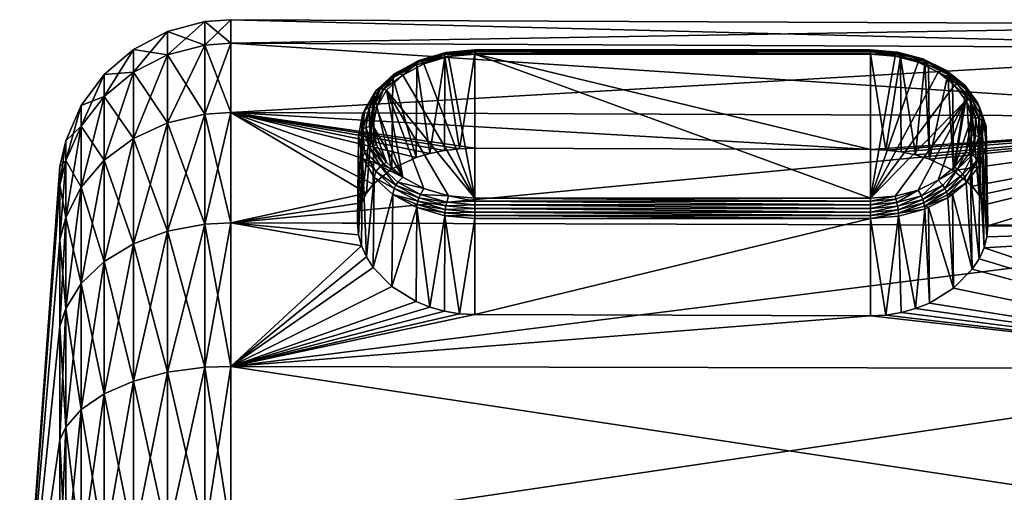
# Model space of a CAD drawing. Extents: x -0.145 to 0.145, y -0.548 to -0.002.
# Tile 112 of 256: x -0.145 to -0.111, y -0.09 to -0.074. Entities that reach past the tile are written whole.
import ezdxf

# ---------------------------------------------------------------- set-up
doc = ezdxf.new("R2010")
doc.units = 0
doc.layers.add('mesh', color=7, linetype='CONTINUOUS')

msp = doc.modelspace()

# ---------------------------------------------------------------- meshes
at = {"layer": 'mesh'}
mesh = msp.add_polyface(dxfattribs=at)
corners = [(-0.138511, -0.076974, -0.535922), (-0.137596, -0.074502, -0.541719), (-0.137596, -0.076917, -0.535889), (-0.138511, -0.074566, -0.541736), (-0.137596, -0.073679, -0.547975), (-0.138511, -0.073745, -0.547975), (-0.137596, -0.074502, -0.554231), (-0.138511, -0.074566, -0.554214), (-0.137596, -0.076917, -0.560061), (-0.138511, -0.076974, -0.560028), (-0.143354, -0.078585, -0.553137), (-0.142816, -0.076674, -0.547975), (-0.143354, -0.077905, -0.547975), (-0.142816, -0.077395, -0.553456), (-0.142816, -0.077395, -0.542494), (-0.142017, -0.076352, -0.542215), (-0.142017, -0.078575, -0.536847), (-0.142017, -0.075594, -0.547975), (-0.142017, -0.076352, -0.553735), (-0.142816, -0.079511, -0.558563), (-0.142017, -0.078575, -0.559103), (-0.140998, -0.075506, -0.541988), (-0.140998, -0.077817, -0.536409), (-0.140998, -0.074718, -0.547975), (-0.140998, -0.075506, -0.553962), (-0.140998, -0.077817, -0.559541), (-0.139809, -0.077274, -0.536096), (-0.139809, -0.074901, -0.541826), (-0.139809, -0.074091, -0.547975), (-0.139809, -0.074901, -0.554124), (-0.139809, -0.077274, -0.559855)]
mesh.append_faces([[corners[k] for k in face] for face in [(0, 1, 2, 2), (3, 1, 0, 0), (3, 4, 1, 1), (5, 4, 3, 3), (5, 6, 4, 4), (7, 6, 5, 5), (7, 8, 6, 6), (9, 8, 7, 7), (10, 11, 12, 12), (10, 13, 11, 11), (12, 11, 14, 14), (14, 15, 16, 16), (11, 15, 14, 14), (11, 17, 15, 15), (13, 17, 11, 11), (13, 18, 17, 17), (19, 18, 13, 13), (19, 20, 18, 18), (15, 21, 22, 22), (17, 21, 15, 15), (17, 23, 21, 21), (18, 23, 17, 17), (18, 24, 23, 23), (20, 24, 18, 18), (20, 25, 24, 24), (21, 26, 22, 22), (21, 27, 26, 26), (23, 27, 21, 21), (23, 28, 27, 27), (24, 28, 23, 23), (24, 29, 28, 28), (25, 29, 24, 24), (25, 30, 29, 29), (27, 0, 26, 26), (27, 3, 0, 0), (28, 3, 27, 27), (28, 5, 3, 3), (29, 5, 28, 28), (29, 7, 5, 5), (30, 7, 29, 29), (30, 9, 7, 7)]])
mesh = msp.add_polyface(dxfattribs=at)
corners = [(-0.12909, -0.078161, -0.561932), (-0.11529, -0.078203, -0.561888), (-0.137596, -0.076917, -0.560061), (-0.11529, -0.079906, -0.57101), (-0.12909, -0.074875, -0.565995), (-0.12909, -0.079906, -0.57101), (-0.11529, -0.074875, -0.565995), (-0.12909, -0.074871, -0.565291), (-0.11529, -0.074871, -0.565291), (-0.129622, -0.078179, -0.561962), (-0.130138, -0.074969, -0.565388), (-0.11529, -0.080129, -0.571138), (-0.12909, -0.08001, -0.571088), (-0.12909, -0.080129, -0.571138), (-0.11529, -0.08001, -0.571088), (-0.11529, -0.074793, -0.565394), (-0.12909, -0.074793, -0.565394), (-0.11529, -0.074744, -0.565515), (-0.12909, -0.074744, -0.565515), (-0.11529, -0.074728, -0.565643), (-0.12909, -0.074728, -0.565643), (-0.12909, -0.074746, -0.565772), (-0.11529, -0.074746, -0.565772), (-0.12909, -0.074796, -0.565892), (-0.11529, -0.074796, -0.565892), (-0.130134, -0.07489, -0.565491), (-0.130121, -0.07484, -0.56561), (-0.1301, -0.074822, -0.565737), (-0.130073, -0.074837, -0.565863), (-0.130073, -0.080038, -0.571047), (-0.1301, -0.080164, -0.571062), (-0.137596, -0.076917, -0.535889), (-0.098759, -0.077064, -0.535974), (-0.137596, -0.080758, -0.530883), (-0.137596, -0.074502, -0.541719), (-0.098759, -0.074666, -0.541763), (-0.137596, -0.073679, -0.547975), (-0.098759, -0.073848, -0.547975), (-0.137596, -0.074502, -0.554231), (-0.098759, -0.074666, -0.554187), (-0.098759, -0.077064, -0.559976), (-0.130009, -0.074961, -0.56608), (-0.130009, -0.079821, -0.570924)]
mesh.append_faces([[corners[k] for k in face] for face in [(0, 1, 2, 2), (3, 4, 5, 5), (3, 6, 4, 4), (1, 7, 8, 8), (1, 0, 7, 7), (9, 7, 0, 0), (9, 10, 7, 7), (11, 12, 13, 13), (14, 12, 11, 11), (14, 5, 12, 12), (3, 5, 14, 14), (15, 8, 7, 7), (16, 15, 7, 7), (16, 17, 15, 15), (18, 17, 16, 16), (18, 19, 17, 17), (20, 19, 18, 18), (21, 22, 20, 20), (23, 24, 21, 21), (4, 6, 23, 23), (25, 16, 7, 7), (26, 18, 16, 16), (27, 20, 18, 18), (28, 21, 20, 20), (13, 12, 29, 29), (27, 28, 20, 20), (30, 13, 29, 29), (26, 27, 18, 18), (25, 26, 16, 16), (10, 25, 7, 7), (31, 32, 33, 33), (34, 35, 31, 31), (36, 37, 34, 34), (38, 39, 36, 36), (2, 40, 38, 38), (5, 4, 41, 41), (41, 23, 21, 21), (41, 4, 23, 23), (12, 5, 42, 42), (28, 41, 21, 21), (29, 12, 42, 42)]])
mesh = msp.add_polyface(dxfattribs=at)
corners = [(-0.098453, -0.077156, -0.536027), (-0.098558, -0.077101, -0.535996), (-0.098558, -0.074708, -0.541774), (-0.11226, -0.075922, -0.567014), (-0.111848, -0.076478, -0.567569), (-0.111736, -0.076483, -0.567504), (-0.112366, -0.075962, -0.567078), (-0.112615, -0.075511, -0.56611), (-0.112441, -0.075722, -0.566139), (-0.112603, -0.075592, -0.56601), (-0.112701, -0.075423, -0.566337), (-0.112011, -0.075963, -0.566729), (-0.112648, -0.075454, -0.566222), (-0.137596, -0.074502, -0.541719), (-0.098759, -0.073848, -0.547975), (-0.098759, -0.074666, -0.541763), (-0.137596, -0.073679, -0.547975), (-0.098759, -0.074666, -0.554187), (-0.137596, -0.074502, -0.554231), (-0.098759, -0.077064, -0.559976), (-0.098261, -0.075149, -0.554058), (-0.098303, -0.074955, -0.55411), (-0.098303, -0.077323, -0.559827), (-0.098366, -0.074853, -0.554137), (-0.098303, -0.074147, -0.547975), (-0.098366, -0.074041, -0.547975), (-0.098303, -0.074955, -0.54184), (-0.098366, -0.074853, -0.541813), (-0.098303, -0.077323, -0.536123), (-0.098558, -0.074708, -0.554176), (-0.098558, -0.077101, -0.559955), (-0.098558, -0.073891, -0.547975), (-0.098759, -0.077064, -0.535974), (-0.111501, -0.076723, -0.567137), (-0.111955, -0.07611, -0.566526), (-0.112077, -0.075922, -0.566834), (-0.111565, -0.076565, -0.56733), (-0.112769, -0.075423, -0.566447), (-0.112934, -0.075508, -0.566625)]
mesh.append_faces([[corners[k] for k in face] for face in [(0, 1, 2, 2), (3, 4, 5, 5), (6, 4, 3, 3), (7, 8, 9, 9), (10, 11, 12, 12), (13, 14, 15, 15), (16, 17, 14, 14), (18, 19, 17, 17), (20, 21, 22, 22), (21, 23, 22, 22), (24, 23, 21, 21), (24, 25, 23, 23), (26, 25, 24, 24), (26, 27, 25, 25), (28, 27, 26, 26), (28, 0, 27, 27), (23, 29, 30, 30), (25, 29, 23, 23), (25, 31, 29, 29), (27, 31, 25, 25), (27, 2, 31, 31), (0, 2, 27, 27), (29, 17, 19, 19), (31, 17, 29, 29), (31, 14, 17, 17), (2, 14, 31, 31), (2, 15, 14, 14), (1, 15, 2, 2), (1, 32, 15, 15), (11, 33, 34, 34), (35, 36, 11, 11), (3, 5, 35, 35), (7, 34, 8, 8), (12, 34, 7, 7), (12, 11, 34, 34), (10, 35, 11, 11), (37, 35, 10, 10), (38, 35, 37, 37), (38, 3, 35, 35), (38, 6, 3, 3)]])
mesh = msp.add_polyface(dxfattribs=at)
corners = [(-0.111234, -0.081251, -0.565387), (-0.111404, -0.078479, -0.568887), (-0.111338, -0.081634, -0.565745), (-0.111511, -0.079793, -0.563872), (-0.111404, -0.077003, -0.567416), (-0.111338, -0.080134, -0.56425), (-0.098759, -0.085849, -0.568762), (-0.11423, -0.08389, -0.567583), (-0.114757, -0.083975, -0.567646), (-0.113243, -0.083557, -0.567336), (-0.113723, -0.083749, -0.567479), (-0.112396, -0.083037, -0.566936), (-0.111746, -0.082377, -0.566398), (-0.098759, -0.080878, -0.564947), (-0.111511, -0.082013, -0.566085), (-0.098759, -0.077064, -0.559976), (-0.111746, -0.079479, -0.563509), (-0.111202, -0.080868, -0.565013), (-0.112396, -0.078938, -0.562851), (-0.113243, -0.078536, -0.562332), (-0.113723, -0.078393, -0.56214), (-0.11423, -0.078289, -0.562), (-0.114757, -0.078225, -0.561915), (-0.11529, -0.078203, -0.561888), (-0.137596, -0.080758, -0.530883), (-0.098759, -0.077064, -0.535974), (-0.098759, -0.080878, -0.531003), (-0.137596, -0.076917, -0.535889), (-0.098759, -0.074666, -0.541763), (-0.098558, -0.080909, -0.564917), (-0.098558, -0.077101, -0.559955), (-0.098558, -0.074708, -0.554176), (-0.098558, -0.080909, -0.531033), (-0.098558, -0.077101, -0.535996), (-0.098558, -0.085871, -0.527226), (-0.098759, -0.085849, -0.527189), (-0.111267, -0.078087, -0.568496), (-0.111267, -0.077741, -0.568151), (-0.111267, -0.077395, -0.567806), (-0.111335, -0.077225, -0.567988), (-0.111414, -0.077826, -0.568732), (-0.111501, -0.076723, -0.567137), (-0.111565, -0.076565, -0.56733)]
mesh.append_faces([[corners[k] for k in face] for face in [(0, 1, 2, 2), (3, 4, 5, 5), (6, 7, 8, 8), (6, 9, 10, 10), (6, 11, 9, 9), (12, 11, 6, 6), (2, 13, 0, 0), (2, 6, 13, 13), (14, 6, 2, 2), (14, 12, 6, 6), (15, 16, 3, 3), (13, 17, 0, 0), (15, 17, 13, 13), (15, 5, 17, 17), (3, 5, 15, 15), (15, 18, 16, 16), (15, 19, 18, 18), (20, 19, 15, 15), (15, 21, 20, 20), (15, 22, 21, 21), (23, 22, 15, 15), (24, 25, 26, 26), (27, 28, 25, 25), (29, 13, 6, 6), (30, 13, 29, 29), (30, 15, 13, 13), (31, 15, 30, 30), (32, 25, 33, 33), (32, 26, 25, 25), (34, 35, 26, 26), (0, 36, 1, 1), (17, 36, 0, 0), (17, 37, 36, 36), (17, 38, 37, 37), (5, 38, 17, 17), (5, 4, 38, 38), (38, 36, 37, 37), (39, 36, 38, 38), (39, 40, 36, 36), (41, 38, 4, 4), (42, 39, 38, 38)]])
mesh = msp.add_polyface(dxfattribs=at)
corners = [(-0.137596, -0.076917, -0.560061), (-0.129622, -0.078179, -0.561962), (-0.12909, -0.078161, -0.561932), (-0.131116, -0.075255, -0.565674), (-0.130656, -0.07834, -0.562194), (-0.131136, -0.078481, -0.562388), (-0.130138, -0.074969, -0.565388), (-0.130149, -0.07824, -0.56205), (-0.1301, -0.074822, -0.565737), (-0.13099, -0.075106, -0.566132), (-0.130073, -0.074837, -0.565863), (-0.131042, -0.075098, -0.566013), (-0.131777, -0.075534, -0.566558), (-0.13185, -0.075538, -0.566451), (-0.131042, -0.079888, -0.570786), (-0.13099, -0.079769, -0.570779), (-0.13185, -0.079448, -0.570348), (-0.130073, -0.080038, -0.571047), (-0.1301, -0.080164, -0.571062), (-0.130121, -0.07484, -0.56561), (-0.131081, -0.075122, -0.565891), (-0.131906, -0.07557, -0.566338), (-0.131081, -0.080009, -0.570762), (-0.131906, -0.07956, -0.570315), (-0.130134, -0.07489, -0.565491), (-0.131107, -0.075175, -0.565776), (-0.131942, -0.07563, -0.566228), (-0.131107, -0.080124, -0.570708), (-0.130121, -0.080291, -0.571043), (-0.12909, -0.079906, -0.57101), (-0.132166, -0.076133, -0.567248), (-0.130009, -0.079821, -0.570924), (-0.131601, -0.075612, -0.566729), (-0.130866, -0.075212, -0.566331), (-0.130866, -0.079569, -0.570674), (-0.131601, -0.07917, -0.570275), (-0.130009, -0.074961, -0.56608), (-0.131777, -0.079341, -0.570352)]
mesh.append_faces([[corners[k] for k in face] for face in [(0, 1, 2, 2), (3, 4, 5, 5), (6, 4, 3, 3), (6, 7, 4, 4), (1, 7, 6, 6), (8, 9, 10, 10), (11, 9, 8, 8), (11, 12, 9, 9), (13, 12, 11, 11), (14, 15, 16, 16), (14, 17, 15, 15), (18, 17, 14, 14), (19, 11, 8, 8), (20, 11, 19, 19), (20, 13, 11, 11), (21, 13, 20, 20), (22, 14, 23, 23), (22, 18, 14, 14), (24, 20, 19, 19), (25, 20, 24, 24), (25, 21, 20, 20), (26, 21, 25, 25), (27, 28, 22, 22), (6, 25, 24, 24), (3, 25, 6, 6), (3, 26, 25, 25), (29, 30, 31, 31), (29, 32, 30, 30), (33, 32, 29, 29), (30, 34, 31, 31), (30, 35, 34, 34), (29, 36, 33, 33), (10, 33, 36, 36), (9, 33, 10, 10), (9, 32, 33, 33), (12, 32, 9, 9), (37, 34, 35, 35), (15, 34, 37, 37), (15, 31, 34, 34), (17, 31, 15, 15)]])
mesh = msp.add_polyface(dxfattribs=at)
corners = [(-0.113243, -0.078536, -0.562332), (-0.113273, -0.075265, -0.565683), (-0.112603, -0.075592, -0.56601), (-0.113407, -0.075199, -0.565618), (-0.112615, -0.075511, -0.56611), (-0.113415, -0.07512, -0.56572), (-0.113438, -0.075067, -0.565837), (-0.112648, -0.075454, -0.566222), (-0.113475, -0.075045, -0.565959), (-0.112701, -0.075423, -0.566337), (-0.113523, -0.075054, -0.566079), (-0.112769, -0.075423, -0.566447), (-0.114336, -0.074826, -0.565596), (-0.114355, -0.074808, -0.565724), (-0.11438, -0.074824, -0.56585), (-0.114409, -0.074871, -0.565967), (-0.11529, -0.074875, -0.565995), (-0.11444, -0.074948, -0.566067), (-0.11529, -0.074796, -0.565892), (-0.11529, -0.074746, -0.565772), (-0.11529, -0.074728, -0.565643), (-0.11529, -0.074744, -0.565515), (-0.12909, -0.074728, -0.565643), (-0.12909, -0.074746, -0.565772), (-0.12909, -0.074796, -0.565892), (-0.11529, -0.079906, -0.57101), (-0.113639, -0.075163, -0.566282), (-0.113723, -0.078393, -0.56214), (-0.114244, -0.074974, -0.565394), (-0.114757, -0.078225, -0.561915), (-0.11529, -0.074871, -0.565291), (-0.112934, -0.075508, -0.566625), (-0.11529, -0.074793, -0.565394)]
mesh.append_faces([[corners[k] for k in face] for face in [(0, 1, 2, 2), (0, 3, 1, 1), (4, 2, 1, 1), (5, 1, 3, 3), (5, 4, 1, 1), (6, 4, 5, 5), (6, 7, 4, 4), (8, 7, 6, 6), (8, 9, 7, 7), (10, 9, 8, 8), (10, 11, 9, 9), (12, 6, 5, 5), (13, 6, 12, 12), (13, 8, 6, 6), (14, 8, 13, 13), (14, 10, 8, 8), (15, 10, 14, 14), (15, 16, 17, 17), (15, 18, 16, 16), (14, 18, 15, 15), (14, 19, 18, 18), (13, 19, 14, 14), (13, 20, 19, 19), (12, 20, 13, 13), (12, 21, 20, 20), (22, 19, 20, 20), (23, 18, 19, 19), (24, 16, 18, 18), (25, 26, 17, 17), (27, 28, 3, 3), (29, 30, 28, 28), (5, 3, 28, 28), (26, 11, 10, 10), (26, 31, 11, 11), (12, 5, 28, 28), (15, 26, 10, 10), (17, 26, 15, 15), (28, 21, 12, 12), (28, 32, 21, 21), (28, 30, 32, 32)]])
mesh = msp.add_polyface(dxfattribs=at)
corners = [(-0.11529, -0.079906, -0.57101), (-0.111968, -0.076499, -0.567613), (-0.112366, -0.075962, -0.567078), (-0.11444, -0.079833, -0.570937), (-0.111764, -0.077087, -0.5682), (-0.112366, -0.07882, -0.569927), (-0.111968, -0.078283, -0.569391), (-0.11444, -0.074948, -0.566067), (-0.11529, -0.074875, -0.565995), (-0.112396, -0.078938, -0.562851), (-0.112603, -0.075592, -0.56601), (-0.112441, -0.075722, -0.566139), (-0.113243, -0.078536, -0.562332), (-0.113723, -0.078393, -0.56214), (-0.113407, -0.075199, -0.565618), (-0.11529, -0.078203, -0.561888), (-0.11529, -0.074871, -0.565291), (-0.114757, -0.078225, -0.561915), (-0.113475, -0.079941, -0.57084), (-0.112769, -0.079452, -0.570463), (-0.113523, -0.079821, -0.570831), (-0.112701, -0.079563, -0.570462), (-0.112648, -0.079677, -0.570432), (-0.112077, -0.079064, -0.569965), (-0.113438, -0.080064, -0.570817), (-0.112011, -0.079168, -0.569924), (-0.112615, -0.079788, -0.570374), (-0.111848, -0.076478, -0.567569), (-0.137596, -0.076917, -0.560061), (-0.098759, -0.077064, -0.559976), (-0.112934, -0.075508, -0.566625), (-0.113639, -0.075163, -0.566282), (-0.113639, -0.079618, -0.570722), (-0.112934, -0.079274, -0.570379), (-0.111955, -0.07611, -0.566526), (-0.111746, -0.079479, -0.563509), (-0.11423, -0.078289, -0.562), (-0.114244, -0.074974, -0.565394), (-0.11226, -0.078884, -0.569966), (-0.114409, -0.079934, -0.571013), (-0.11438, -0.080051, -0.57106), (-0.111955, -0.079371, -0.569776), (-0.111565, -0.078566, -0.569324), (-0.111736, -0.078392, -0.569407), (-0.111848, -0.078327, -0.569412), (-0.112441, -0.07976, -0.570163)]
mesh.append_faces([[corners[k] for k in face] for face in [(0, 1, 2, 2), (3, 1, 0, 0), (4, 5, 6, 6), (1, 5, 4, 4), (7, 8, 0, 0), (9, 10, 11, 11), (12, 10, 9, 9), (13, 14, 12, 12), (15, 16, 17, 17), (18, 19, 20, 20), (18, 21, 19, 19), (21, 22, 23, 23), (24, 22, 21, 21), (22, 25, 23, 23), (22, 26, 25, 25), (2, 1, 27, 27), (28, 15, 29, 29), (0, 30, 31, 31), (0, 2, 30, 30), (3, 32, 1, 1), (1, 33, 5, 5), (32, 33, 1, 1), (9, 34, 35, 35), (9, 11, 34, 34), (36, 37, 13, 13), (17, 37, 36, 36), (33, 38, 5, 5), (19, 38, 33, 33), (21, 38, 19, 19), (20, 33, 32, 32), (20, 19, 33, 33), (39, 32, 3, 3), (40, 20, 32, 32), (26, 41, 25, 25), (21, 23, 38, 38), (42, 23, 25, 25), (43, 38, 23, 23), (6, 38, 44, 44), (6, 5, 38, 38), (26, 45, 41, 41)]])
mesh = msp.add_polyface(dxfattribs=at)
corners = [(-0.137596, -0.076917, -0.560061), (-0.130149, -0.07824, -0.56205), (-0.129622, -0.078179, -0.561962), (-0.130656, -0.07834, -0.562194), (-0.131136, -0.078481, -0.562388), (-0.132166, -0.078649, -0.569756), (-0.132642, -0.077391, -0.568502), (-0.132521, -0.078042, -0.569151), (-0.131955, -0.075711, -0.566128), (-0.131983, -0.078878, -0.562912), (-0.131116, -0.075255, -0.565674), (-0.132277, -0.076099, -0.567191), (-0.132521, -0.07674, -0.567853), (-0.132166, -0.076133, -0.567248), (-0.132645, -0.076728, -0.567818), (-0.132645, -0.078077, -0.569163), (-0.132277, -0.078706, -0.569789), (-0.13185, -0.079448, -0.570348), (-0.13099, -0.079769, -0.570779), (-0.131777, -0.079341, -0.570352), (-0.131906, -0.07956, -0.570315), (-0.132539, -0.078976, -0.569733), (-0.131042, -0.079888, -0.570786), (-0.131942, -0.07563, -0.566228), (-0.132539, -0.076155, -0.566921), (-0.131906, -0.07557, -0.566338), (-0.131601, -0.07917, -0.570275), (-0.132599, -0.076306, -0.566721), (-0.132632, -0.079414, -0.563574), (-0.132632, -0.082312, -0.566462), (-0.131955, -0.07977, -0.570174), (-0.132599, -0.079176, -0.569581), (-0.131601, -0.075612, -0.566729), (-0.131777, -0.075534, -0.566558), (-0.132381, -0.076092, -0.567114), (-0.132381, -0.078783, -0.569797), (-0.13185, -0.075538, -0.566451), (-0.131081, -0.080009, -0.570762), (-0.131107, -0.080124, -0.570708), (-0.131116, -0.080226, -0.570628)]
mesh.append_faces([[corners[k] for k in face] for face in [(0, 1, 2, 2), (0, 3, 1, 1), (0, 4, 3, 3), (5, 6, 7, 7), (8, 4, 9, 9), (10, 4, 8, 8), (11, 12, 13, 13), (14, 12, 11, 11), (15, 5, 7, 7), (16, 5, 15, 15), (17, 18, 19, 19), (20, 17, 21, 21), (20, 22, 17, 17), (23, 24, 25, 25), (8, 23, 10, 10), (5, 26, 6, 6), (12, 26, 13, 13), (12, 6, 26, 26), (27, 9, 28, 28), (8, 9, 27, 27), (29, 30, 31, 31), (11, 13, 32, 32), (16, 26, 5, 5), (33, 11, 32, 32), (34, 11, 33, 33), (34, 14, 11, 11), (35, 26, 16, 16), (19, 26, 35, 35), (36, 34, 33, 33), (17, 19, 35, 35), (25, 34, 36, 36), (24, 34, 25, 25), (21, 17, 35, 35), (27, 24, 23, 23), (31, 20, 21, 21), (30, 20, 31, 31), (30, 37, 20, 20), (38, 37, 30, 30), (8, 27, 23, 23), (39, 38, 30, 30)]])
mesh = msp.add_polyface(dxfattribs=at)
corners = [(-0.131983, -0.078878, -0.562912), (-0.131136, -0.078481, -0.562388), (-0.137596, -0.076917, -0.560061), (-0.132632, -0.079414, -0.563574), (-0.132868, -0.079727, -0.563938), (-0.137596, -0.080758, -0.565067), (-0.13304, -0.080067, -0.564317), (-0.132645, -0.076728, -0.567818), (-0.132642, -0.077391, -0.568502), (-0.132521, -0.07674, -0.567853), (-0.13277, -0.077403, -0.56849), (-0.132521, -0.078042, -0.569151), (-0.132645, -0.078077, -0.569163), (-0.13289, -0.077437, -0.568455), (-0.132599, -0.076306, -0.566721), (-0.133004, -0.076998, -0.567411), (-0.133179, -0.080772, -0.565053), (-0.133142, -0.077741, -0.568151), (-0.133144, -0.081184, -0.565455), (-0.133004, -0.078483, -0.568891), (-0.132868, -0.081947, -0.566151), (-0.132599, -0.079176, -0.569581), (-0.132761, -0.076741, -0.567761), (-0.132381, -0.076092, -0.567114), (-0.132761, -0.078134, -0.56915), (-0.132277, -0.078706, -0.569789), (-0.132381, -0.078783, -0.569797), (-0.132994, -0.077493, -0.568399), (-0.132539, -0.076155, -0.566921), (-0.132937, -0.076835, -0.567599), (-0.132937, -0.078296, -0.569055), (-0.132539, -0.078976, -0.569733)]
mesh.append_faces([[corners[k] for k in face] for face in [(0, 1, 2, 2), (2, 3, 0, 0), (2, 4, 3, 3), (5, 4, 2, 2), (5, 6, 4, 4), (7, 8, 9, 9), (10, 8, 7, 7), (10, 11, 8, 8), (12, 11, 10, 10), (13, 12, 10, 10), (14, 3, 4, 4), (6, 14, 4, 4), (6, 15, 14, 14), (16, 15, 6, 6), (16, 17, 15, 15), (18, 17, 16, 16), (18, 19, 17, 17), (20, 21, 19, 19), (22, 7, 23, 23), (22, 10, 7, 7), (13, 10, 22, 22), (24, 12, 13, 13), (24, 25, 12, 12), (26, 25, 24, 24), (27, 13, 22, 22), (27, 24, 13, 13), (28, 22, 23, 23), (29, 22, 28, 28), (29, 27, 22, 22), (30, 24, 27, 27), (30, 26, 24, 24), (31, 26, 30, 30), (14, 29, 28, 28), (15, 29, 14, 14), (15, 27, 29, 29), (17, 27, 15, 15), (17, 30, 27, 27), (19, 30, 17, 17), (19, 31, 30, 30), (21, 31, 19, 19)]])
mesh = msp.add_polyface(dxfattribs=at)
corners = [(-0.111764, -0.077087, -0.5682), (-0.111968, -0.078283, -0.569391), (-0.111764, -0.077694, -0.568804), (-0.111511, -0.082013, -0.566085), (-0.111804, -0.079167, -0.569573), (-0.111746, -0.082377, -0.566398), (-0.111746, -0.079479, -0.563509), (-0.111804, -0.076314, -0.566729), (-0.111511, -0.079793, -0.563872), (-0.111848, -0.078327, -0.569412), (-0.111636, -0.077717, -0.568803), (-0.111736, -0.078392, -0.569407), (-0.111517, -0.077762, -0.568779), (-0.111636, -0.077088, -0.568177), (-0.111517, -0.077113, -0.568132), (-0.111848, -0.076478, -0.567569), (-0.111736, -0.076483, -0.567504), (-0.111968, -0.076499, -0.567613), (-0.111955, -0.079371, -0.569776), (-0.111501, -0.078758, -0.569165), (-0.111338, -0.081634, -0.565745), (-0.111404, -0.078479, -0.568887), (-0.111501, -0.076723, -0.567137), (-0.111404, -0.077003, -0.567416), (-0.111955, -0.07611, -0.566526), (-0.111565, -0.078566, -0.569324), (-0.112011, -0.079168, -0.569924), (-0.112077, -0.079064, -0.569965), (-0.11226, -0.078884, -0.569966), (-0.111414, -0.077826, -0.568732), (-0.111267, -0.078087, -0.568496), (-0.111335, -0.077225, -0.567988), (-0.111565, -0.076565, -0.56733), (-0.111267, -0.077395, -0.567806), (-0.112011, -0.075963, -0.566729), (-0.112077, -0.075922, -0.566834)]
mesh.append_faces([[corners[k] for k in face] for face in [(0, 1, 2, 2), (3, 4, 5, 5), (6, 7, 8, 8), (9, 2, 1, 1), (9, 10, 2, 2), (11, 10, 9, 9), (11, 12, 10, 10), (13, 12, 14, 14), (13, 10, 12, 12), (0, 10, 13, 13), (0, 2, 10, 10), (15, 14, 16, 16), (15, 13, 14, 14), (17, 13, 15, 15), (17, 0, 13, 13), (5, 4, 18, 18), (3, 19, 4, 4), (20, 19, 3, 3), (20, 21, 19, 19), (8, 22, 23, 23), (8, 7, 22, 22), (6, 24, 7, 7), (25, 18, 19, 19), (25, 26, 18, 18), (11, 27, 25, 25), (9, 28, 11, 11), (18, 4, 19, 19), (25, 12, 11, 11), (25, 29, 12, 12), (19, 29, 25, 25), (19, 30, 29, 29), (21, 30, 19, 19), (14, 29, 31, 31), (14, 12, 29, 29), (32, 33, 22, 22), (16, 31, 32, 32), (16, 14, 31, 31), (24, 22, 7, 7), (34, 32, 22, 22), (35, 16, 32, 32)]])
mesh = msp.add_polyface(dxfattribs=at)
corners = [(-0.138511, -0.080805, -0.53093), (-0.137596, -0.076917, -0.535889), (-0.137596, -0.080758, -0.530883), (-0.138511, -0.076974, -0.535922), (-0.138511, -0.076974, -0.560028), (-0.137596, -0.080758, -0.565067), (-0.137596, -0.076917, -0.560061), (-0.138511, -0.080805, -0.56502), (-0.137596, -0.085764, -0.568908), (-0.143354, -0.080577, -0.557948), (-0.143558, -0.079448, -0.552906), (-0.143558, -0.081352, -0.557501), (-0.143354, -0.078585, -0.553137), (-0.143354, -0.078585, -0.542813), (-0.143558, -0.079448, -0.543044), (-0.143354, -0.077905, -0.547975), (-0.143558, -0.081352, -0.53845), (-0.143354, -0.080577, -0.538002), (-0.143558, -0.084379, -0.534504), (-0.142816, -0.077395, -0.553456), (-0.142816, -0.079511, -0.558563), (-0.143354, -0.083747, -0.562079), (-0.142816, -0.082876, -0.562949), (-0.142816, -0.079511, -0.537387), (-0.142816, -0.082876, -0.533001), (-0.142816, -0.077395, -0.542494), (-0.142017, -0.082112, -0.532237), (-0.142017, -0.078575, -0.536847), (-0.142017, -0.078575, -0.559103), (-0.142017, -0.082112, -0.563713), (-0.140998, -0.081493, -0.531618), (-0.140998, -0.077817, -0.536409), (-0.142017, -0.076352, -0.542215), (-0.140998, -0.077817, -0.559541), (-0.140998, -0.081493, -0.564332), (-0.139809, -0.08105, -0.531175), (-0.139809, -0.077274, -0.536096), (-0.139809, -0.077274, -0.559855), (-0.139809, -0.08105, -0.564775), (-0.143558, -0.078799, -0.547975)]
mesh.append_faces([[corners[k] for k in face] for face in [(0, 1, 2, 2), (3, 1, 0, 0), (4, 5, 6, 6), (7, 5, 4, 4), (7, 8, 5, 5), (9, 10, 11, 11), (12, 10, 9, 9), (13, 14, 15, 15), (13, 16, 14, 14), (17, 16, 13, 13), (17, 18, 16, 16), (9, 19, 12, 12), (9, 20, 19, 19), (21, 20, 9, 9), (21, 22, 20, 20), (17, 23, 24, 24), (13, 23, 17, 17), (13, 25, 23, 23), (15, 25, 13, 13), (23, 26, 24, 24), (23, 27, 26, 26), (25, 27, 23, 23), (22, 28, 20, 20), (22, 29, 28, 28), (27, 30, 26, 26), (27, 31, 30, 30), (32, 31, 27, 27), (29, 33, 28, 28), (29, 34, 33, 33), (31, 35, 30, 30), (31, 36, 35, 35), (34, 37, 33, 33), (34, 38, 37, 37), (36, 0, 35, 35), (36, 3, 0, 0), (38, 4, 37, 37), (38, 7, 4, 4), (12, 39, 10, 10), (15, 39, 12, 12), (15, 14, 39, 39)]])
mesh = msp.add_polyface(dxfattribs=at)
corners = [(-0.137596, -0.085764, -0.568908), (-0.131983, -0.082976, -0.566997), (-0.132632, -0.082312, -0.566462), (-0.137596, -0.080758, -0.565067), (-0.13304, -0.081567, -0.565812), (-0.133144, -0.081184, -0.565455), (-0.132868, -0.081947, -0.566151), (-0.131136, -0.083501, -0.567392), (-0.130656, -0.083696, -0.567532), (-0.130149, -0.08384, -0.567632), (-0.129622, -0.083928, -0.567692), (-0.12909, -0.083958, -0.567711), (-0.11529, -0.084002, -0.567668), (-0.11529, -0.080611, -0.571011), (-0.12909, -0.080611, -0.571011), (-0.131116, -0.080226, -0.570628), (-0.130138, -0.080513, -0.570914), (-0.11529, -0.080507, -0.57109), (-0.12909, -0.080387, -0.571139), (-0.12909, -0.080507, -0.57109), (-0.11529, -0.080387, -0.571139), (-0.12909, -0.080258, -0.571155), (-0.11529, -0.080258, -0.571155), (-0.12909, -0.080129, -0.571138), (-0.1301, -0.080164, -0.571062), (-0.130121, -0.080291, -0.571043), (-0.131081, -0.080009, -0.570762), (-0.130134, -0.08041, -0.570993), (-0.131107, -0.080124, -0.570708), (-0.133179, -0.080772, -0.565053), (-0.13304, -0.080067, -0.564317), (-0.137596, -0.080758, -0.530883), (-0.098759, -0.080878, -0.531003), (-0.137596, -0.085764, -0.527042), (-0.133004, -0.078483, -0.568891), (-0.132599, -0.079176, -0.569581), (-0.131955, -0.07977, -0.570174)]
mesh.append_faces([[corners[k] for k in face] for face in [(0, 1, 2, 2), (3, 4, 5, 5), (0, 6, 4, 4), (2, 6, 0, 0), (0, 7, 1, 1), (0, 8, 7, 7), (9, 8, 0, 0), (0, 10, 9, 9), (0, 11, 10, 10), (12, 11, 0, 0), (11, 13, 14, 14), (7, 15, 1, 1), (8, 15, 7, 7), (8, 16, 15, 15), (9, 16, 8, 8), (10, 16, 9, 9), (10, 14, 16, 16), (11, 14, 10, 10), (17, 18, 19, 19), (20, 21, 18, 18), (22, 23, 21, 21), (21, 23, 24, 24), (25, 24, 26, 26), (25, 21, 24, 24), (18, 21, 25, 25), (27, 25, 28, 28), (27, 18, 25, 25), (19, 18, 27, 27), (15, 27, 28, 28), (16, 27, 15, 15), (16, 19, 27, 27), (14, 19, 16, 16), (3, 5, 29, 29), (29, 30, 3, 3), (31, 32, 33, 33), (4, 34, 5, 5), (6, 34, 4, 4), (2, 35, 6, 6), (1, 36, 2, 2), (1, 15, 36, 36)]])
mesh = msp.add_polyface(dxfattribs=at)
corners = [(-0.138605, -0.092399, -0.524488), (-0.137715, -0.091987, -0.524526), (-0.137719, -0.092307, -0.524403), (-0.143558, -0.084379, -0.534504), (-0.143558, -0.088325, -0.531476), (-0.144961, -0.097908, -0.548016), (-0.143558, -0.081352, -0.557501), (-0.143558, -0.079448, -0.552906), (-0.143558, -0.088325, -0.564474), (-0.143558, -0.084379, -0.561446), (-0.137596, -0.091988, -0.524525), (-0.137596, -0.091594, -0.524627), (-0.139809, -0.091701, -0.525026), (-0.139479, -0.092355, -0.524739), (-0.139802, -0.092549, -0.524834), (-0.138511, -0.091611, -0.524691), (-0.137596, -0.085764, -0.527042), (-0.138511, -0.085797, -0.527099), (-0.138511, -0.091611, -0.571259), (-0.137596, -0.091594, -0.571323), (-0.138511, -0.085797, -0.568851), (-0.143354, -0.092688, -0.567241), (-0.143558, -0.092919, -0.566377), (-0.143354, -0.087878, -0.565248), (-0.143354, -0.087878, -0.530702), (-0.143558, -0.092919, -0.529573), (-0.143354, -0.092688, -0.528709), (-0.142816, -0.087262, -0.566314), (-0.142816, -0.092369, -0.56843), (-0.142816, -0.092369, -0.52752), (-0.142816, -0.087262, -0.529636), (-0.142017, -0.09209, -0.526477), (-0.142017, -0.086722, -0.5287), (-0.142017, -0.086722, -0.56725), (-0.142017, -0.09209, -0.569473), (-0.140998, -0.091863, -0.525631), (-0.140998, -0.086284, -0.527942), (-0.140998, -0.091863, -0.570319), (-0.140998, -0.086284, -0.568008), (-0.139809, -0.085971, -0.527399), (-0.139809, -0.091701, -0.570924), (-0.139809, -0.085971, -0.568551), (-0.13864, -0.092094, -0.524597), (-0.138511, -0.092057, -0.524577), (-0.143558, -0.078799, -0.547975), (-0.143558, -0.079448, -0.543044), (-0.137594, -0.092663, -0.524265)]
mesh.append_faces([[corners[k] for k in face] for face in [(0, 1, 2, 2), (3, 4, 5, 5), (6, 7, 5, 5), (5, 8, 9, 9), (2, 1, 10, 10), (11, 10, 1, 1), (12, 13, 14, 14), (15, 16, 11, 11), (17, 16, 15, 15), (18, 19, 20, 20), (21, 8, 22, 22), (23, 8, 21, 21), (24, 25, 4, 4), (26, 25, 24, 24), (21, 27, 23, 23), (21, 28, 27, 27), (24, 29, 26, 26), (24, 30, 29, 29), (30, 31, 29, 29), (30, 32, 31, 31), (28, 33, 27, 27), (28, 34, 33, 33), (32, 35, 31, 31), (32, 36, 35, 35), (34, 37, 38, 38), (36, 12, 35, 35), (36, 39, 12, 12), (37, 40, 41, 41), (12, 42, 13, 13), (12, 15, 42, 42), (39, 15, 12, 12), (39, 17, 15, 15), (40, 18, 20, 20), (43, 1, 0, 0), (0, 42, 43, 43), (44, 45, 5, 5), (46, 2, 10, 10), (43, 11, 1, 1), (42, 15, 43, 43), (15, 11, 43, 43)]])
mesh = msp.add_polyface(dxfattribs=at)
corners = [(-0.137596, -0.085764, -0.568908), (-0.13304, -0.081567, -0.565812), (-0.137596, -0.080758, -0.565067), (-0.144961, -0.097908, -0.548016), (-0.143558, -0.081352, -0.53845), (-0.143558, -0.084379, -0.534504), (-0.143558, -0.079448, -0.543044), (-0.143558, -0.084379, -0.561446), (-0.143558, -0.081352, -0.557501), (-0.138511, -0.085797, -0.527099), (-0.137596, -0.080758, -0.530883), (-0.137596, -0.085764, -0.527042), (-0.138511, -0.080805, -0.53093), (-0.138511, -0.085797, -0.568851), (-0.138511, -0.080805, -0.56502), (-0.137596, -0.091594, -0.571323), (-0.143354, -0.087878, -0.565248), (-0.143558, -0.088325, -0.564474), (-0.143354, -0.083747, -0.562079), (-0.143354, -0.080577, -0.557948), (-0.143354, -0.083747, -0.533872), (-0.143354, -0.080577, -0.538002), (-0.143558, -0.088325, -0.531476), (-0.143354, -0.087878, -0.530702), (-0.142816, -0.082876, -0.562949), (-0.142816, -0.087262, -0.566314), (-0.142816, -0.087262, -0.529636), (-0.142816, -0.082876, -0.533001), (-0.142017, -0.086722, -0.5287), (-0.142017, -0.082112, -0.532237), (-0.142017, -0.082112, -0.563713), (-0.142017, -0.086722, -0.56725), (-0.140998, -0.086284, -0.527942), (-0.140998, -0.081493, -0.531618), (-0.140998, -0.081493, -0.564332), (-0.140998, -0.086284, -0.568008), (-0.142017, -0.09209, -0.569473), (-0.139809, -0.085971, -0.527399), (-0.139809, -0.08105, -0.531175), (-0.139809, -0.08105, -0.564775), (-0.139809, -0.085971, -0.568551), (-0.140998, -0.091863, -0.570319), (-0.139809, -0.091701, -0.570924), (-0.143558, -0.079448, -0.552906), (-0.143558, -0.078799, -0.547975)]
mesh.append_faces([[corners[k] for k in face] for face in [(0, 1, 2, 2), (3, 4, 5, 5), (3, 6, 4, 4), (3, 7, 8, 8), (9, 10, 11, 11), (12, 10, 9, 9), (13, 0, 14, 14), (13, 15, 0, 0), (16, 7, 17, 17), (18, 7, 16, 16), (18, 8, 7, 7), (19, 8, 18, 18), (20, 5, 21, 21), (20, 22, 5, 5), (23, 22, 20, 20), (16, 24, 18, 18), (16, 25, 24, 24), (20, 26, 23, 23), (20, 27, 26, 26), (21, 27, 20, 20), (27, 28, 26, 26), (27, 29, 28, 28), (25, 30, 24, 24), (25, 31, 30, 30), (29, 32, 28, 28), (29, 33, 32, 32), (31, 34, 30, 30), (31, 35, 34, 34), (36, 35, 31, 31), (33, 37, 32, 32), (33, 38, 37, 37), (35, 39, 34, 34), (35, 40, 39, 39), (41, 40, 35, 35), (38, 9, 37, 37), (38, 12, 9, 9), (40, 14, 39, 39), (40, 13, 14, 14), (42, 13, 40, 40), (3, 43, 44, 44)]])
mesh = msp.add_polyface(dxfattribs=at)
corners = [(-0.114757, -0.083975, -0.567646), (-0.11529, -0.080611, -0.571011), (-0.11529, -0.084002, -0.567668), (-0.113243, -0.083557, -0.567336), (-0.113407, -0.080282, -0.570684), (-0.113723, -0.083749, -0.567479), (-0.113273, -0.080216, -0.570619), (-0.112396, -0.083037, -0.566936), (-0.112603, -0.079889, -0.570292), (-0.112441, -0.07976, -0.570163), (-0.111746, -0.082377, -0.566398), (-0.113415, -0.08018, -0.570764), (-0.113438, -0.080064, -0.570817), (-0.112701, -0.079563, -0.570462), (-0.113475, -0.079941, -0.57084), (-0.114355, -0.080178, -0.571075), (-0.113523, -0.079821, -0.570831), (-0.11438, -0.080051, -0.57106), (-0.114336, -0.080305, -0.571057), (-0.114324, -0.080424, -0.571007), (-0.11529, -0.08001, -0.571088), (-0.11444, -0.079833, -0.570937), (-0.11529, -0.079906, -0.57101), (-0.114409, -0.079934, -0.571013), (-0.11529, -0.080129, -0.571138), (-0.11529, -0.080258, -0.571155), (-0.11529, -0.080387, -0.571139), (-0.11529, -0.080507, -0.57109), (-0.112648, -0.079677, -0.570432), (-0.112615, -0.079788, -0.570374), (-0.11432, -0.080527, -0.570928), (-0.11423, -0.08389, -0.567583), (-0.111955, -0.079371, -0.569776), (-0.113639, -0.079618, -0.570722)]
mesh.append_faces([[corners[k] for k in face] for face in [(0, 1, 2, 2), (3, 4, 5, 5), (3, 6, 4, 4), (7, 6, 3, 3), (7, 8, 6, 6), (7, 9, 8, 8), (10, 9, 7, 7), (11, 4, 6, 6), (12, 13, 14, 14), (15, 16, 17, 17), (15, 14, 16, 16), (18, 14, 15, 15), (18, 12, 14, 14), (19, 12, 18, 18), (20, 21, 22, 22), (20, 23, 21, 21), (24, 23, 20, 20), (24, 17, 23, 23), (25, 17, 24, 24), (25, 15, 17, 17), (26, 15, 25, 25), (26, 18, 15, 15), (27, 18, 26, 26), (27, 19, 18, 18), (1, 19, 27, 27), (12, 11, 28, 28), (19, 11, 12, 12), (19, 4, 11, 11), (11, 29, 28, 28), (11, 8, 29, 29), (6, 8, 11, 11), (8, 9, 29, 29), (0, 30, 1, 1), (31, 30, 0, 0), (5, 30, 31, 31), (5, 4, 30, 30), (10, 32, 9, 9), (17, 33, 23, 23), (1, 30, 19, 19), (30, 4, 19, 19)]])
mesh = msp.add_polyface(dxfattribs=at)
corners = [(-0.121457, -0.092757, -0.524391), (-0.12132, -0.092479, -0.524482), (-0.120739, -0.092691, -0.524436), (-0.119418, -0.093593, -0.524262), (-0.12204, -0.093882, -0.523556), (-0.12288, -0.093617, -0.523606), (-0.121974, -0.093766, -0.523695), (-0.122941, -0.093837, -0.523304), (-0.123769, -0.093263, -0.523895), (-0.121906, -0.09364, -0.523826), (-0.123768, -0.093385, -0.523752), (-0.123767, -0.093507, -0.523608), (-0.122258, -0.092139, -0.524557), (-0.123774, -0.091968, -0.524592), (-0.121611, -0.09307, -0.524248), (-0.119542, -0.093983, -0.524169), (-0.118579, -0.094528, -0.524117), (-0.119828, -0.094226, -0.52405), (-0.120108, -0.094456, -0.523879), (-0.121762, -0.093367, -0.524058), (-0.121081, -0.094083, -0.523749), (-0.121276, -0.0943, -0.523482), (-0.12216, -0.094087, -0.523255), (-0.122264, -0.094252, -0.522932), (-0.122994, -0.094015, -0.522982), (-0.12909, -0.083958, -0.567711), (-0.11529, -0.084002, -0.567668), (-0.11529, -0.080611, -0.571011), (-0.12909, -0.080507, -0.57109), (-0.12909, -0.080611, -0.571011), (-0.11529, -0.080507, -0.57109), (-0.11529, -0.080387, -0.571139), (-0.12909, -0.080387, -0.571139), (-0.11529, -0.080258, -0.571155), (-0.12909, -0.080258, -0.571155), (-0.11529, -0.080129, -0.571138), (-0.12909, -0.080129, -0.571138), (-0.137596, -0.091594, -0.524627), (-0.098759, -0.091638, -0.524791), (-0.123772, -0.092645, -0.524329), (-0.123493, -0.094098, -0.52266), (-0.123039, -0.09415, -0.52265), (-0.123765, -0.093748, -0.52332), (-0.122257, -0.094416, -0.522591)]
mesh.append_faces([[corners[k] for k in face] for face in [(0, 1, 2, 2), (3, 0, 2, 2), (4, 5, 6, 6), (4, 7, 5, 5), (6, 8, 9, 9), (6, 10, 8, 8), (5, 10, 6, 6), (11, 10, 5, 5), (0, 12, 1, 1), (0, 13, 12, 12), (14, 13, 0, 0), (15, 3, 16, 16), (15, 0, 3, 3), (17, 0, 15, 15), (17, 14, 0, 0), (18, 14, 17, 17), (18, 19, 14, 14), (20, 19, 18, 18), (20, 9, 19, 19), (20, 6, 9, 9), (21, 6, 20, 20), (21, 4, 6, 6), (22, 4, 21, 21), (22, 7, 4, 4), (23, 7, 22, 22), (23, 24, 7, 7), (25, 26, 27, 27), (28, 29, 27, 27), (30, 28, 27, 27), (31, 32, 30, 30), (33, 34, 31, 31), (35, 36, 33, 33), (37, 38, 13, 13), (9, 8, 39, 39), (40, 24, 41, 41), (42, 7, 24, 24), (42, 5, 7, 7), (14, 39, 13, 13), (19, 39, 14, 14), (19, 9, 39, 39), (43, 41, 24, 24)]])
mesh = msp.add_polyface(dxfattribs=at)
corners = [(-0.118292, -0.09785, -0.523778), (-0.118688, -0.095906, -0.523859), (-0.118315, -0.095772, -0.523955), (-0.119542, -0.093983, -0.524169), (-0.118579, -0.094528, -0.524117), (-0.117971, -0.095649, -0.523994), (-0.117881, -0.095814, -0.523976), (-0.117536, -0.097143, -0.523901), (-0.117886, -0.09785, -0.523863), (-0.117529, -0.09785, -0.5239), (-0.117524, -0.098457, -0.523899), (-0.117777, -0.099602, -0.523954), (-0.11831, -0.099924, -0.523954), (-0.117985, -0.100039, -0.523997), (-0.118404, -0.100916, -0.524083), (-0.118684, -0.099791, -0.523859), (-0.118781, -0.098773, -0.523654), (-0.119542, -0.101717, -0.524169), (-0.118783, -0.096926, -0.523655), (-0.11869, -0.09785, -0.523635), (-0.098759, -0.085849, -0.568762), (-0.114757, -0.083975, -0.567646), (-0.11529, -0.084002, -0.567668), (-0.098759, -0.104062, -0.524791), (-0.119269, -0.101959, -0.524237), (-0.098759, -0.091638, -0.524791), (-0.122258, -0.092139, -0.524557), (-0.123774, -0.091968, -0.524592), (-0.12132, -0.092479, -0.524482), (-0.120739, -0.092691, -0.524436), (-0.119418, -0.093593, -0.524262), (-0.098759, -0.09785, -0.523973), (-0.137596, -0.091594, -0.524627), (-0.098759, -0.085849, -0.527189), (-0.137596, -0.085764, -0.527042), (-0.098759, -0.080878, -0.531003), (-0.137596, -0.085764, -0.568908), (-0.098759, -0.091638, -0.571159), (-0.137596, -0.091594, -0.571323), (-0.098759, -0.09785, -0.571977)]
mesh.append_faces([[corners[k] for k in face] for face in [(0, 1, 2, 2), (3, 4, 5, 5), (2, 6, 7, 7), (8, 9, 10, 10), (8, 7, 9, 9), (11, 8, 10, 10), (11, 12, 8, 8), (13, 12, 11, 11), (13, 14, 12, 12), (2, 5, 6, 6), (2, 3, 5, 5), (1, 3, 2, 2), (0, 15, 16, 16), (8, 2, 7, 7), (8, 0, 2, 2), (12, 0, 8, 8), (12, 15, 0, 0), (17, 15, 12, 12), (0, 18, 1, 1), (0, 19, 18, 18), (16, 19, 0, 0), (20, 21, 22, 22), (23, 11, 10, 10), (23, 13, 11, 11), (14, 13, 23, 23), (23, 24, 14, 14), (25, 26, 27, 27), (25, 28, 26, 26), (29, 28, 25, 25), (25, 30, 29, 29), (25, 4, 30, 30), (5, 4, 25, 25), (25, 6, 5, 5), (25, 7, 6, 6), (31, 9, 7, 7), (32, 33, 25, 25), (34, 35, 33, 33), (36, 20, 22, 22), (36, 37, 20, 20), (38, 39, 37, 37)]])
mesh = msp.add_polyface(dxfattribs=at)
corners = [(-0.098453, -0.085902, -0.568669), (-0.098558, -0.085871, -0.568724), (-0.098558, -0.091649, -0.571118), (-0.098453, -0.080953, -0.564872), (-0.113723, -0.083749, -0.567479), (-0.11423, -0.08389, -0.567583), (-0.098759, -0.085849, -0.568762), (-0.117524, -0.098457, -0.523899), (-0.098759, -0.09785, -0.523973), (-0.098759, -0.104062, -0.524791), (-0.117536, -0.097143, -0.523901), (-0.098759, -0.091638, -0.524791), (-0.117529, -0.09785, -0.5239), (-0.137596, -0.09785, -0.572147), (-0.098759, -0.104062, -0.571159), (-0.098759, -0.09785, -0.571977), (-0.098303, -0.09785, -0.571678), (-0.098366, -0.104012, -0.570973), (-0.098303, -0.103985, -0.570871), (-0.098366, -0.09785, -0.571784), (-0.098303, -0.091715, -0.570871), (-0.098366, -0.091688, -0.570973), (-0.098303, -0.09785, -0.524272), (-0.098366, -0.09785, -0.524166), (-0.098366, -0.091688, -0.524978), (-0.098303, -0.103985, -0.525079), (-0.098366, -0.104012, -0.524978), (-0.098303, -0.085999, -0.568503), (-0.098303, -0.081089, -0.564736), (-0.098453, -0.085902, -0.527281), (-0.098303, -0.085999, -0.527447), (-0.098558, -0.104051, -0.571118), (-0.098558, -0.09785, -0.571934), (-0.098558, -0.085871, -0.527226), (-0.098558, -0.091649, -0.524832), (-0.098558, -0.09785, -0.524016), (-0.098558, -0.104051, -0.524832), (-0.098759, -0.091638, -0.571159), (-0.098558, -0.080909, -0.564917), (-0.098759, -0.085849, -0.527189)]
mesh.append_faces([[corners[k] for k in face] for face in [(0, 1, 2, 2), (3, 1, 0, 0), (4, 5, 6, 6), (7, 8, 9, 9), (8, 10, 11, 11), (7, 12, 8, 8), (13, 14, 15, 15), (16, 17, 18, 18), (16, 19, 17, 17), (20, 19, 16, 16), (20, 21, 19, 19), (22, 23, 24, 24), (25, 26, 23, 23), (27, 0, 21, 21), (28, 0, 27, 27), (24, 29, 30, 30), (19, 31, 17, 17), (19, 32, 31, 31), (21, 32, 19, 19), (21, 2, 32, 32), (0, 2, 21, 21), (24, 33, 29, 29), (24, 34, 33, 33), (23, 34, 24, 24), (23, 35, 34, 34), (26, 35, 23, 23), (26, 36, 35, 35), (32, 14, 31, 31), (32, 15, 14, 14), (2, 15, 32, 32), (2, 37, 15, 15), (1, 37, 2, 2), (1, 6, 37, 37), (38, 6, 1, 1), (34, 39, 33, 33), (34, 11, 39, 39), (35, 11, 34, 34), (35, 8, 11, 11), (36, 8, 35, 35), (36, 9, 8, 8)]])
mesh = msp.add_polyface(dxfattribs=at)
corners = [(-0.123774, -0.091968, -0.524592), (-0.137596, -0.091988, -0.524525), (-0.137596, -0.091594, -0.524627), (-0.130672, -0.094078, -0.522646), (-0.137761, -0.094238, -0.522257), (-0.137583, -0.094084, -0.522626), (-0.123761, -0.094267, -0.522272), (-0.123761, -0.094071, -0.522665), (-0.137761, -0.095297, -0.520929), (-0.123761, -0.095523, -0.520758), (-0.137761, -0.095507, -0.520734), (-0.123761, -0.09518, -0.520996), (-0.137761, -0.094776, -0.521415), (-0.123761, -0.094799, -0.521435), (-0.137761, -0.09466, -0.521597), (-0.123567, -0.095139, -0.52104), (-0.123493, -0.094098, -0.52266), (-0.123521, -0.094501, -0.521801), (-0.122907, -0.09527, -0.52104), (-0.123625, -0.095944, -0.520461), (-0.123763, -0.093912, -0.522988), (-0.137591, -0.093274, -0.523838), (-0.123768, -0.093385, -0.523752), (-0.123767, -0.093507, -0.523608), (-0.123769, -0.093263, -0.523895), (-0.122994, -0.094015, -0.522982), (-0.137596, -0.085764, -0.527042), (-0.098759, -0.085849, -0.527189), (-0.137596, -0.091594, -0.571323), (-0.098759, -0.091638, -0.571159), (-0.137596, -0.085764, -0.568908), (-0.137596, -0.09785, -0.572147), (-0.098759, -0.09785, -0.571977), (-0.123761, -0.094532, -0.521742), (-0.123039, -0.09415, -0.52265), (-0.137587, -0.093754, -0.523282), (-0.123765, -0.093748, -0.52332), (-0.123772, -0.092645, -0.524329), (-0.137594, -0.092663, -0.524265), (-0.12288, -0.093617, -0.523606)]
mesh.append_faces([[corners[k] for k in face] for face in [(0, 1, 2, 2), (3, 4, 5, 5), (3, 6, 4, 4), (7, 6, 3, 3), (8, 9, 10, 10), (8, 11, 9, 9), (12, 11, 8, 8), (12, 13, 11, 11), (14, 13, 12, 12), (15, 11, 13, 13), (16, 6, 7, 7), (16, 17, 6, 6), (17, 15, 13, 13), (15, 9, 11, 11), (18, 19, 15, 15), (20, 7, 3, 3), (21, 22, 23, 23), (21, 24, 22, 22), (20, 16, 7, 7), (20, 25, 16, 16), (26, 27, 2, 2), (28, 29, 30, 30), (31, 32, 28, 28), (14, 33, 13, 13), (4, 33, 14, 14), (6, 33, 4, 4), (17, 33, 6, 6), (34, 17, 16, 16), (17, 13, 33, 33), (35, 23, 36, 36), (21, 23, 35, 35), (37, 1, 0, 0), (37, 38, 1, 1), (3, 5, 35, 35), (36, 3, 35, 35), (20, 3, 36, 36), (38, 24, 21, 21), (38, 37, 24, 24), (36, 25, 20, 20), (23, 39, 36, 36)]])
mesh = msp.add_polyface(dxfattribs=at)
corners = [(-0.140904, -0.093755, -0.525121), (-0.141466, -0.094564, -0.525411), (-0.141581, -0.094398, -0.525579), (-0.141781, -0.094744, -0.525694), (-0.141181, -0.093707, -0.525349), (-0.141096, -0.095277, -0.524461), (-0.141551, -0.095919, -0.524968), (-0.141149, -0.095114, -0.524725), (-0.140561, -0.094827, -0.523915), (-0.141069, -0.095426, -0.524187), (-0.140786, -0.093995, -0.524928), (-0.141336, -0.094754, -0.525203), (-0.141884, -0.095535, -0.525675), (-0.14175, -0.095667, -0.525456), (-0.14123, -0.094938, -0.524973), (-0.140621, -0.094446, -0.524462), (-0.141638, -0.095796, -0.525219), (-0.140571, -0.094984, -0.523624), (-0.141071, -0.095558, -0.523906), (-0.140691, -0.094227, -0.524707), (-0.144961, -0.097908, -0.548016), (-0.143558, -0.088325, -0.531476), (-0.143558, -0.092919, -0.529573), (-0.143558, -0.092919, -0.566377), (-0.143558, -0.088325, -0.564474), (-0.140998, -0.091863, -0.525631), (-0.143354, -0.092688, -0.567241), (-0.143354, -0.09785, -0.56792), (-0.142816, -0.092369, -0.56843), (-0.142816, -0.09785, -0.569151), (-0.143354, -0.092688, -0.528709), (-0.142816, -0.092369, -0.52752), (-0.142816, -0.09785, -0.526799), (-0.142017, -0.09209, -0.526477), (-0.142215, -0.096157, -0.526007), (-0.142017, -0.09209, -0.569473), (-0.142017, -0.09785, -0.570232), (-0.140998, -0.091863, -0.570319), (-0.140998, -0.09785, -0.571107), (-0.142012, -0.095495, -0.525861), (-0.141089, -0.09568, -0.523627), (-0.143558, -0.09785, -0.567026), (-0.140392, -0.092904, -0.525007), (-0.143558, -0.09785, -0.528924), (-0.143354, -0.09785, -0.52803)]
mesh.append_faces([[corners[k] for k in face] for face in [(0, 1, 2, 2), (3, 2, 1, 1), (2, 4, 0, 0), (5, 6, 7, 7), (5, 8, 9, 9), (10, 1, 0, 0), (11, 1, 10, 10), (11, 12, 1, 1), (13, 12, 11, 11), (7, 14, 15, 15), (7, 16, 14, 14), (6, 16, 7, 7), (17, 18, 9, 9), (19, 11, 10, 10), (14, 11, 19, 19), (14, 13, 11, 11), (16, 13, 14, 14), (20, 21, 22, 22), (23, 24, 20, 20), (25, 4, 2, 2), (26, 23, 27, 27), (27, 28, 26, 26), (27, 29, 28, 28), (30, 31, 32, 32), (31, 33, 34, 34), (29, 35, 28, 28), (29, 36, 35, 35), (33, 2, 3, 3), (33, 25, 2, 2), (36, 37, 35, 35), (36, 38, 37, 37), (39, 1, 12, 12), (3, 1, 39, 39), (17, 40, 18, 18), (20, 41, 23, 23), (25, 42, 4, 4), (33, 39, 34, 34), (3, 39, 33, 33), (30, 43, 22, 22), (44, 43, 30, 30)]])

doc.saveas('drawing.dxf')
